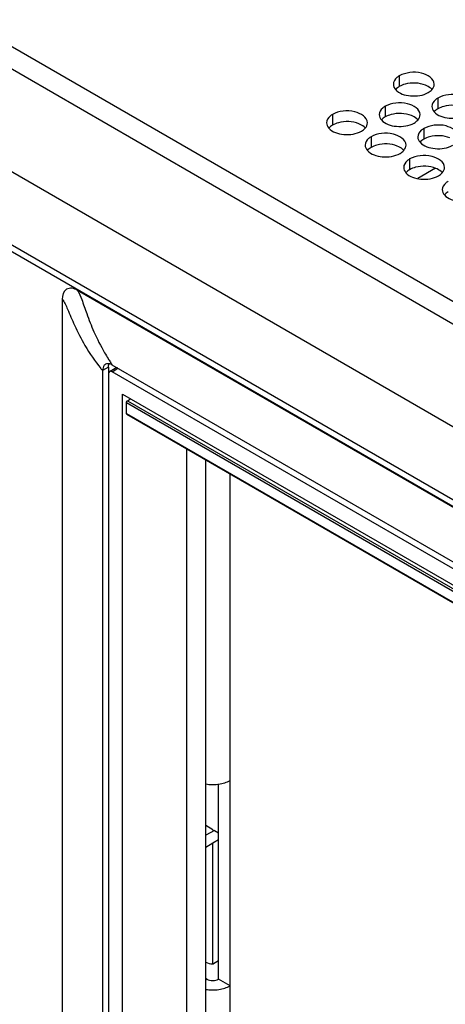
# Model space of a CAD drawing. Header units: inches. Extents: x 0 to 34, y 0 to 22.
# Tile 39 of 116: x 15.5 to 16, y 18.3 to 19.5. Entities that reach past the tile are written whole.
import ezdxf

# ---------------------------------------------------------------- set-up
doc = ezdxf.new("R2010")
doc.units = ezdxf.units.IN
doc.header["$LTSCALE"] = 1.87
doc.header["$MEASUREMENT"] = 0
doc.layers.get('0').update_dxf_attribs({"linetype": 'CONTINUOUS'})
doc.layers.add('02___PRT_ALL_AXES', color=7, linetype='CONTINUOUS')
doc.layers.add('COPY_GEOM', color=7, linetype='CONTINUOUS')

msp = doc.modelspace()

# ---------------------------------------------------------------- linework, layer by layer
at = {"color": 7, "linetype": 'CONTINUOUS'}
for p, q in [((14.838, 19.7846), (17.2233, 18.4074)), ((14.7349, 19.7187), (17.1147, 18.3446)), ((14.7244, 19.6354), (17.1036, 18.2617)), ((17.0852, 18.2639), (14.7428, 19.6164)), ((17.035, 18.2921), (15.5689, 19.1386)), ((15.5501, 19.1277), (15.5501, 17.4531)), ((15.6068, 19.0446), (15.5996, 19.0406)), ((15.5996, 19.0406), (15.5996, 17.5372)), ((15.6068, 19.0446), (15.6068, 19.0371)), ((15.6079, 19.0394), (15.6148, 19.0437)), ((16.9619, 18.2676), (15.6113, 19.0474)), ((15.6113, 19.0391), (15.6182, 19.0434)), ((16.9615, 18.2595), (15.6113, 19.0391)), ((15.6066, 19.0364), (15.6066, 17.5334)), ((15.6239, 17.5379), (15.6239, 19.0118)), ((15.6239, 19.0118), (16.9489, 18.2467)), ((15.6299, 19.0038), (15.6338, 19.0061)), ((15.6299, 19.0038), (16.9475, 18.2431)), ((15.6287, 18.9882), (15.6287, 19.0018)), ((15.6287, 19.0018), (16.9463, 18.2411)), ((15.6287, 18.9882), (16.9463, 18.2274)), ((15.6291, 18.9874), (16.9467, 18.2267)), ((15.7019, 18.9454), (15.7019, 17.6022)), ((15.7413, 18.2972), (15.7413, 18.5356)), ((15.7344, 18.4798), (15.7257, 18.4848)), ((15.7363, 18.4788), (15.7257, 18.4731)), ((15.7344, 18.4798), (15.7344, 18.4777)), ((15.7363, 18.4788), (15.7413, 18.4759)), ((15.7342, 18.4634), (15.7257, 18.4582)), ((15.7413, 18.4675), (15.7342, 18.4634)), ((15.7342, 18.3158), (15.7342, 18.4634)), ((15.7413, 18.3197), (15.735, 18.3158)), ((15.7271, 18.2972), (15.7257, 18.2981)), ((15.7257, 18.2964), (15.7271, 18.2972)), ((15.7554, 18.2891), (15.7413, 18.2972))]:
    msp.add_line(p, q, dxfattribs=at)
at = {"color": 3, "linetype": 'CONTINUOUS'}
for p, q in [((15.0976, 19.6622), (17.0115, 18.5571)), ((16.0064, 19.2877), (15.9847, 19.2753)), ((15.7554, 17.7917), (15.7554, 18.9145))]:
    msp.add_line(p, q, dxfattribs=at)
at = {"color": 7, "linetype": 'CONTINUOUS'}
for centre, radius, start, end in [((15.82, 19.1884), 0.2518, 210.0355, 211.92), ((15.819, 19.1878), 0.2506, 211.9213, 213.0347), ((15.8189, 19.1877), 0.2505, 213.035, 214.058), ((15.7691, 19.183), 0.2214, 219.1681, 220.0343)]:
    msp.add_arc(centre, radius, start, end, dxfattribs=at)
for centre, major_axis, ratio, start_param, end_param in [((15.6113, 19.0337), (-0.00333, 0.00578), 0.577156, -0.785294, 0.785198), ((15.6182, 19.038), (-0.00333, 0.00578), 0.577156, -0.785294, 0.017856), ((15.7598, 18.3865), (0.0355, 0.068), 0.546361, -3.106326, -2.901335), ((15.7607, 18.386), (0.0373, 0.067), 0.567169, -2.886185, -2.869237)]:
    msp.add_ellipse(centre, major_axis=major_axis, ratio=ratio, start_param=start_param, end_param=end_param, dxfattribs=at)
for points, knots in [([(15.5689, 19.1386), (15.5668, 19.1398), (15.5624, 19.1417), (15.5526, 19.1403), (15.5501, 19.1322), (15.5501, 19.1277)], [0, 0, 0, 0, 0.271393, 0.507934, 1, 1, 1, 1]), ([(15.5689, 19.1386), (15.5712, 19.1352), (15.5748, 19.1256), (15.5806, 19.1085), (15.5892, 19.0864), (15.5972, 19.0707), (15.602, 19.0623)], [0, 0, 0, 0, 0.146236, 0.366284, 0.65278, 1, 1, 1, 1]), ([(15.5501, 19.1277), (15.553, 19.1242), (15.5577, 19.1132), (15.5659, 19.094), (15.5784, 19.0691), (15.5902, 19.052), (15.5974, 19.0432)], [0, 0, 0, 0, 0.142337, 0.361326, 0.648566, 1, 1, 1, 1]), ([(15.6031, 19.0483), (15.6026, 19.048), (15.6002, 19.0461), (15.5996, 19.0429), (15.5996, 19.0406)], [0, 0, 0, 0, 0.221051, 1, 1, 1, 1]), ([(15.6287, 19.0018), (15.6287, 19.002), (15.6288, 19.0024), (15.6291, 19.003), (15.6294, 19.0035), (15.6298, 19.0037), (15.6299, 19.0038)], [0, 0, 0, 0, 0.237015, 0.499994, 0.762976, 1, 1, 1, 1]), ([(15.6291, 18.9874), (15.629, 18.9875), (15.6288, 18.9877), (15.6287, 18.988), (15.6287, 18.9882)], [0, 0, 0, 0, 0.449977, 1, 1, 1, 1]), ([(15.7271, 18.2972), (15.7281, 18.2967), (15.7304, 18.2958), (15.7342, 18.2954), (15.7379, 18.2958), (15.7402, 18.2967), (15.7413, 18.2972)], [0, 0, 0, 0, 0.237248, 0.5, 0.762752, 1, 1, 1, 1])]:
    msp.add_open_spline(points, degree=3, knots=knots, dxfattribs=at)
for points in [[(15.6075, 19.0489), (15.606, 19.0491), (15.6044, 19.049), (15.6031, 19.0483)], [(15.6068, 19.0446), (15.6068, 19.046), (15.6069, 19.0475), (15.6075, 19.0488)], [(15.6113, 19.0474), (15.6101, 19.0481), (15.6088, 19.0486), (15.6075, 19.0489)]]:
    msp.add_open_spline(points, degree=3, dxfattribs=at)
at = {"color": 3, "linetype": 'CONTINUOUS'}
for points, knots in [([(15.7256, 18.5357), (15.7269, 18.5354), (15.7321, 18.5348), (15.7374, 18.5349), (15.7413, 18.5354)], [0, 0, 0, 0, 0.248042, 1, 1, 1, 1]), ([(15.7413, 18.5354), (15.7439, 18.5358), (15.7487, 18.5369), (15.7533, 18.5388), (15.7554, 18.54)], [0, 0, 0, 0, 0.523173, 1, 1, 1, 1]), ([(15.7256, 18.2847), (15.7282, 18.2843), (15.7336, 18.2838), (15.7415, 18.2843), (15.7488, 18.286), (15.7534, 18.2879), (15.7554, 18.2891)], [0, 0, 0, 0, 0.26038, 0.521762, 0.771895, 1, 1, 1, 1])]:
    msp.add_open_spline(points, degree=3, knots=knots, dxfattribs=at)
at = {"layer": '02___PRT_ALL_AXES', "color": 7, "linetype": 'CONTINUOUS'}
for p, q in [((15.9622, 19.4006), (15.9622, 19.3876)), ((16.0094, 19.3734), (16.0094, 19.3604)), ((15.8806, 19.3535), (15.8806, 19.3404)), ((15.945, 19.3635), (15.945, 19.3504)), ((15.9921, 19.3362), (15.9921, 19.3232)), ((15.9277, 19.3263), (15.9277, 19.3132)), ((15.9748, 19.2991), (15.9748, 19.286)), ((15.7257, 17.6432), (15.7257, 18.9316))]:
    msp.add_line(p, q, dxfattribs=at)
at = {"layer": '02___PRT_ALL_AXES', "color": 3, "linetype": 'CONTINUOUS'}
for points, knots in [([(15.9622, 19.4006), (15.9611, 19.4), (15.9576, 19.3977), (15.9549, 19.3935), (15.9549, 19.3904)], [0, 0, 0, 0, 0.295166, 1, 1, 1, 1]), ([(16.0049, 19.3904), (16.0049, 19.3972), (15.9908, 19.4051), (15.9755, 19.4053), (15.9661, 19.4029), (15.9622, 19.4006)], [0, 0, 0, 0, 0.422557, 0.72235, 1, 1, 1, 1]), ([(15.9576, 19.3839), (15.9619, 19.3789), (15.9767, 19.3745), (15.9912, 19.3766), (15.9976, 19.3802)], [0, 0, 0, 0, 0.475188, 1, 1, 1, 1]), ([(16.052, 19.3632), (16.052, 19.37), (16.038, 19.3779), (16.0227, 19.378), (16.0132, 19.3757), (16.0094, 19.3734)], [0, 0, 0, 0, 0.422557, 0.72235, 1, 1, 1, 1]), ([(15.9876, 19.3532), (15.9876, 19.36), (15.9736, 19.3679), (15.9583, 19.3681), (15.9488, 19.3657), (15.945, 19.3635)], [0, 0, 0, 0, 0.422557, 0.72235, 1, 1, 1, 1]), ([(16.0094, 19.3734), (16.0083, 19.3728), (16.0047, 19.3704), (16.002, 19.3662), (16.002, 19.3632)], [0, 0, 0, 0, 0.295166, 1, 1, 1, 1]), ([(15.8806, 19.3535), (15.8795, 19.3529), (15.876, 19.3505), (15.8732, 19.3463), (15.8732, 19.3433)], [0, 0, 0, 0, 0.295166, 1, 1, 1, 1]), ([(15.9232, 19.3433), (15.9232, 19.3501), (15.9092, 19.3579), (15.8939, 19.3581), (15.8844, 19.3557), (15.8806, 19.3535)], [0, 0, 0, 0, 0.422557, 0.72235, 1, 1, 1, 1]), ([(15.945, 19.3635), (15.9439, 19.3628), (15.9403, 19.3605), (15.9376, 19.3563), (15.9376, 19.3533)], [0, 0, 0, 0, 0.295166, 1, 1, 1, 1]), ([(16.0047, 19.3567), (16.0091, 19.3517), (16.0239, 19.3473), (16.0384, 19.3493), (16.0447, 19.353)], [0, 0, 0, 0, 0.475188, 1, 1, 1, 1]), ([(15.9403, 19.3467), (15.9447, 19.3417), (15.9595, 19.3373), (15.974, 19.3394), (15.9803, 19.343)], [0, 0, 0, 0, 0.475188, 1, 1, 1, 1]), ([(16.0348, 19.326), (16.0348, 19.3328), (16.0207, 19.3407), (16.0054, 19.3409), (15.996, 19.3385), (15.9921, 19.3362)], [0, 0, 0, 0, 0.422557, 0.72235, 1, 1, 1, 1]), ([(15.8759, 19.3368), (15.8803, 19.3318), (15.8951, 19.3274), (15.9096, 19.3294), (15.9159, 19.3331)], [0, 0, 0, 0, 0.475188, 1, 1, 1, 1]), ([(15.9704, 19.3161), (15.9704, 19.3229), (15.9563, 19.3307), (15.941, 19.3309), (15.9316, 19.3285), (15.9277, 19.3263)], [0, 0, 0, 0, 0.422557, 0.72235, 1, 1, 1, 1]), ([(15.9921, 19.3362), (15.991, 19.3356), (15.9875, 19.3333), (15.9848, 19.3291), (15.9848, 19.326)], [0, 0, 0, 0, 0.295166, 1, 1, 1, 1]), ([(15.9277, 19.3263), (15.9266, 19.3256), (15.9231, 19.3233), (15.9204, 19.3191), (15.9204, 19.3161)], [0, 0, 0, 0, 0.295166, 1, 1, 1, 1]), ([(15.9875, 19.3195), (15.9918, 19.3145), (16.0066, 19.3101), (16.0211, 19.3122), (16.0275, 19.3158)], [0, 0, 0, 0, 0.475188, 1, 1, 1, 1]), ([(15.9231, 19.3096), (15.9274, 19.3046), (15.9422, 19.3001), (15.9567, 19.3022), (15.9631, 19.3059)], [0, 0, 0, 0, 0.475188, 1, 1, 1, 1]), ([(16.0175, 19.2888), (16.0175, 19.2956), (16.0035, 19.3035), (15.9882, 19.3037), (15.9787, 19.3013), (15.9748, 19.2991)], [0, 0, 0, 0, 0.422557, 0.72235, 1, 1, 1, 1]), ([(15.9748, 19.2991), (15.9738, 19.2984), (15.9702, 19.2961), (15.9675, 19.2919), (15.9675, 19.2889)], [0, 0, 0, 0, 0.295166, 1, 1, 1, 1]), ([(15.9702, 19.2823), (15.9746, 19.2773), (15.9894, 19.2729), (16.0038, 19.275), (16.0102, 19.2786)], [0, 0, 0, 0, 0.475188, 1, 1, 1, 1]), ([(16.022, 19.2718), (16.0209, 19.2712), (16.0174, 19.2689), (16.0147, 19.2647), (16.0147, 19.2616)], [0, 0, 0, 0, 0.295166, 1, 1, 1, 1]), ([(16.0173, 19.2551), (16.0217, 19.2501), (16.0365, 19.2457), (16.051, 19.2478), (16.0573, 19.2514)], [0, 0, 0, 0, 0.475188, 1, 1, 1, 1])]:
    msp.add_open_spline(points, degree=3, knots=knots, dxfattribs=at)
for points in [[(15.9549, 19.3904), (15.9549, 19.3881), (15.956, 19.3857), (15.9576, 19.3839)], [(16.002, 19.3837), (16.0037, 19.3855), (16.0049, 19.388), (16.0049, 19.3904)], [(15.9976, 19.3802), (15.9992, 19.3812), (16.0008, 19.3823), (16.002, 19.3837)], [(15.9376, 19.3533), (15.9376, 19.3509), (15.9388, 19.3485), (15.9403, 19.3467)], [(15.9848, 19.3466), (15.9864, 19.3483), (15.9876, 19.3508), (15.9876, 19.3532)], [(16.002, 19.3632), (16.002, 19.3609), (16.0032, 19.3585), (16.0047, 19.3567)], [(15.8732, 19.3433), (15.8732, 19.341), (15.8744, 19.3386), (15.8759, 19.3368)], [(15.9204, 19.3366), (15.922, 19.3384), (15.9232, 19.3409), (15.9232, 19.3433)], [(15.9803, 19.343), (15.982, 19.344), (15.9835, 19.3452), (15.9848, 19.3466)], [(15.9159, 19.3331), (15.9176, 19.334), (15.9191, 19.3352), (15.9204, 19.3366)], [(15.9204, 19.3161), (15.9204, 19.3137), (15.9215, 19.3113), (15.9231, 19.3096)], [(15.9675, 19.3094), (15.9692, 19.3112), (15.9704, 19.3136), (15.9704, 19.3161)], [(15.9848, 19.326), (15.9848, 19.3237), (15.9859, 19.3213), (15.9875, 19.3195)], [(15.9631, 19.3059), (15.9647, 19.3068), (15.9663, 19.308), (15.9675, 19.3094)], [(15.9675, 19.2889), (15.9675, 19.2865), (15.9687, 19.2841), (15.9702, 19.2823)], [(16.0102, 19.2786), (16.0118, 19.2796), (16.0134, 19.2808), (16.0147, 19.2822)], [(16.0147, 19.2822), (16.0163, 19.2839), (16.0175, 19.2864), (16.0175, 19.2888)], [(16.0147, 19.2616), (16.0147, 19.2593), (16.0158, 19.2569), (16.0173, 19.2551)]]:
    msp.add_open_spline(points, degree=3, dxfattribs=at)
at = {"layer": '02___PRT_ALL_AXES', "color": 7, "linetype": 'CONTINUOUS'}
for points, knots in [([(15.9942, 19.3892), (15.9865, 19.3923), (15.9746, 19.3928), (15.9644, 19.3889), (15.9622, 19.3876)], [0, 0, 0, 0, 0.764737, 1, 1, 1, 1]), ([(16.0022, 19.3839), (16.0017, 19.3844), (15.9994, 19.3867), (15.9965, 19.3883), (15.9942, 19.3892)], [0, 0, 0, 0, 0.226307, 1, 1, 1, 1]), ([(16.0414, 19.362), (16.0337, 19.3651), (16.0218, 19.3655), (16.0116, 19.3616), (16.0094, 19.3604)], [0, 0, 0, 0, 0.764737, 1, 1, 1, 1]), ([(15.977, 19.352), (15.9693, 19.3551), (15.9574, 19.3556), (15.9472, 19.3517), (15.945, 19.3504)], [0, 0, 0, 0, 0.764737, 1, 1, 1, 1]), ([(15.985, 19.3467), (15.9845, 19.3472), (15.9822, 19.3495), (15.9793, 19.3511), (15.977, 19.352)], [0, 0, 0, 0, 0.226307, 1, 1, 1, 1]), ([(15.9126, 19.3421), (15.9049, 19.3452), (15.893, 19.3456), (15.8828, 19.3417), (15.8806, 19.3404)], [0, 0, 0, 0, 0.764737, 1, 1, 1, 1]), ([(15.9206, 19.3367), (15.9201, 19.3373), (15.9178, 19.3395), (15.9149, 19.3411), (15.9126, 19.3421)], [0, 0, 0, 0, 0.226307, 1, 1, 1, 1]), ([(16.0241, 19.3248), (16.0164, 19.3279), (16.0045, 19.3284), (15.9943, 19.3245), (15.9921, 19.3232)], [0, 0, 0, 0, 0.764737, 1, 1, 1, 1]), ([(15.9597, 19.3148), (15.952, 19.318), (15.9401, 19.3184), (15.9299, 19.3145), (15.9277, 19.3132)], [0, 0, 0, 0, 0.764737, 1, 1, 1, 1]), ([(15.9677, 19.3095), (15.9672, 19.3101), (15.9649, 19.3123), (15.962, 19.3139), (15.9597, 19.3148)], [0, 0, 0, 0, 0.226307, 1, 1, 1, 1]), ([(16.0069, 19.2876), (15.9992, 19.2907), (15.9873, 19.2912), (15.9771, 19.2873), (15.9748, 19.286)], [0, 0, 0, 0, 0.764737, 1, 1, 1, 1]), ([(16.0148, 19.2823), (16.0144, 19.2828), (16.0121, 19.2851), (16.0092, 19.2867), (16.0069, 19.2876)], [0, 0, 0, 0, 0.226307, 1, 1, 1, 1])]:
    msp.add_open_spline(points, degree=3, knots=knots, dxfattribs=at)
for points in [[(15.9622, 19.3876), (15.9606, 19.3866), (15.959, 19.3855), (15.9578, 19.3841)], [(16.0094, 19.3604), (16.0077, 19.3594), (16.0062, 19.3583), (16.0049, 19.3569)], [(15.8806, 19.3404), (15.8789, 19.3395), (15.8774, 19.3383), (15.8761, 19.3369)], [(15.945, 19.3504), (15.9433, 19.3495), (15.9418, 19.3483), (15.9405, 19.3469)], [(15.9921, 19.3232), (15.9905, 19.3222), (15.9889, 19.3211), (15.9876, 19.3197)], [(15.9277, 19.3132), (15.9261, 19.3123), (15.9245, 19.3111), (15.9232, 19.3097)], [(15.9748, 19.286), (15.9732, 19.2851), (15.9717, 19.2839), (15.9704, 19.2825)], [(16.022, 19.2588), (16.0203, 19.2578), (16.0188, 19.2567), (16.0175, 19.2553)]]:
    msp.add_open_spline(points, degree=3, dxfattribs=at)
at = {"layer": 'COPY_GEOM', "color": 7, "linetype": 'CONTINUOUS'}
msp.add_line((15.7413, 18.2973), (15.7413, 18.5356), dxfattribs=at)

doc.saveas('drawing.dxf')
